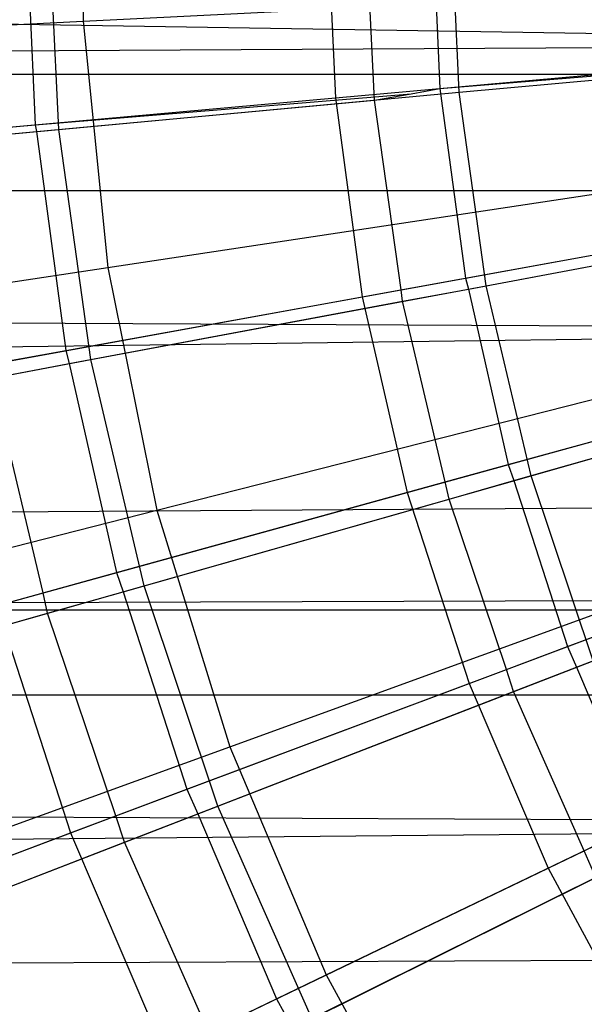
# Model space of a CAD drawing. Extents: x 0.1 to 25.1, y -5.4 to 12.3.
# Tile 37 of 107: x 11.519 to 11.764, y 0.097 to 0.525. Entities that reach past the tile are written whole.
import ezdxf

# ---------------------------------------------------------------- set-up
doc = ezdxf.new("R2010")
doc.units = 0
doc.header["$LTSCALE"] = 2.54
doc.layers.get('0').update_dxf_attribs({"color": 13, "linetype": 'CONTINUOUS'})

# ---------------------------------------------------------------- blocks, each defined once
blk = doc.blocks.new('GRUPUJ_1')
at = {"color": 0}
for p, q in [((11.92856, 5.93428, 5.57144), (0, 6.12497, 5.56084)), ((11.92856, 5.93428, 5.57144), (0, 6.12497, 5.56084)), ((11.42184, 6.05194, 18.72709), (11.42184, 5.94433, 18.72709)), ((11.42184, 6.05194, 18.72709), (11.42184, 5.94433, 18.72709)), ((11.39656, 5.99814, 6.54313), (11.401, 5.89922, 6.54313)), ((11.39656, 5.99814, 6.54313), (11.401, 5.89922, 6.54313)), ((11.4112, 5.89724, 6.59311), (11.40653, 5.99814, 6.59311)), ((11.4112, 5.89724, 6.59311), (11.40653, 5.99814, 6.59311)), ((11.52744, 5.99814, 6.38702), (11.53136, 5.91096, 6.38702)), ((11.52744, 5.99814, 6.38702), (11.53136, 5.91096, 6.38702)), ((11.54832, 5.90995, 6.48702), (11.54425, 5.99814, 6.48702)), ((11.54832, 5.90995, 6.48702), (11.54425, 5.99814, 6.48702)), ((11.57303, 5.99814, 6.47714), (11.57676, 5.91504, 6.47714)), ((11.57303, 5.99814, 6.47714), (11.57676, 5.91504, 6.47714)), ((11.57303, 5.99814, 6.47714), (11.57676, 5.91504, 6.47714)), ((11.58519, 5.91337, 6.52714), (11.58127, 5.99814, 6.52714)), ((11.58519, 5.91337, 6.52714), (11.58127, 5.99814, 6.52714)), ((11.42184, 5.94433, 18.72709), (11.89632, 5.96801, 18.79448)), ((11.42184, 5.94433, 18.72709), (11.89632, 5.96801, 18.79448)), ((10.95229, 5.92089, 18.62143), (11.42184, 5.94433, 18.72709)), ((10.95229, 5.92089, 18.62143), (11.42184, 5.94433, 18.72709)), ((11.42184, 5.94433, 18.72709), (11.43256, 5.83724, 18.72709)), ((11.42184, 5.94433, 18.72709), (11.43256, 5.83724, 18.72709)), ((0, 5.8713, 5.56084), (11.92856, 5.93428, 5.57144)), ((0, 5.8713, 5.56084), (11.92856, 5.93428, 5.57144)), ((11.53136, 5.91096, 6.38702), (11.72001, 5.92794, 6.32902)), ((11.53136, 5.91096, 6.38702), (11.72001, 5.92794, 6.32902)), ((11.58519, 5.91337, 6.52714), (11.76342, 5.92988, 6.47267)), ((11.58519, 5.91337, 6.52714), (11.76342, 5.92988, 6.47267)), ((11.57676, 5.91504, 6.47714), (11.71975, 5.92687, 6.4336)), ((11.57676, 5.91504, 6.47714), (11.71975, 5.92687, 6.4336)), ((11.57676, 5.91504, 6.47714), (11.71975, 5.92687, 6.4336)), ((25, 5.92113, 4.43018), (0, 5.92113, 4.43018)), ((25, 5.92113, 4.43018), (0, 5.92113, 4.43018)), ((11.56428, 5.91267, 6.48193), (11.57676, 5.91504, 6.47714)), ((11.56428, 5.91267, 6.48193), (11.57676, 5.91504, 6.47714)), ((11.56428, 5.91267, 6.48193), (11.57676, 5.91504, 6.47714)), ((11.56428, 5.91267, 6.48193), (11.57676, 5.91504, 6.47714)), ((11.57676, 5.91504, 6.47714), (11.58793, 5.83262, 6.47714)), ((11.57676, 5.91504, 6.47714), (11.58793, 5.83262, 6.47714)), ((11.34724, 5.89439, 6.45726), (11.53136, 5.91096, 6.38702)), ((11.34724, 5.89439, 6.45726), (11.53136, 5.91096, 6.38702)), ((11.401, 5.89922, 6.54313), (11.56428, 5.91267, 6.48193)), ((11.401, 5.89922, 6.54313), (11.56428, 5.91267, 6.48193)), ((11.4112, 5.89724, 6.59311), (11.58519, 5.91337, 6.52714)), ((11.4112, 5.89724, 6.59311), (11.58519, 5.91337, 6.52714)), ((11.53136, 5.91096, 6.38702), (11.54307, 5.82448, 6.38702)), ((11.53136, 5.91096, 6.38702), (11.54307, 5.82448, 6.38702)), ((11.54832, 5.90995, 6.48702), (11.56428, 5.91267, 6.48193)), ((11.54832, 5.90995, 6.48702), (11.56428, 5.91267, 6.48193)), ((11.59691, 5.82932, 6.52714), (11.58519, 5.91337, 6.52714)), ((11.59691, 5.82932, 6.52714), (11.58519, 5.91337, 6.52714)), ((11.40156, 5.89634, 6.54357), (11.54832, 5.90995, 6.48702)), ((11.40156, 5.89634, 6.54357), (11.54832, 5.90995, 6.48702)), ((11.43256, 5.83724, 18.72709), (11.90232, 5.90805, 18.79448)), ((11.43256, 5.83724, 18.72709), (11.90232, 5.90805, 18.79448)), ((11.55995, 5.82755, 6.48737), (11.54832, 5.90995, 6.48702)), ((11.55995, 5.82755, 6.48737), (11.54832, 5.90995, 6.48702)), ((11.36782, 5.89625, 6.55763), (11.401, 5.89922, 6.54313)), ((11.36782, 5.89625, 6.55763), (11.401, 5.89922, 6.54313)), ((11.401, 5.89922, 6.54313), (11.40156, 5.89634, 6.54357)), ((11.401, 5.89922, 6.54313), (11.40156, 5.89634, 6.54357)), ((11.24216, 5.88158, 6.67025), (11.4112, 5.89724, 6.59311)), ((11.24216, 5.88158, 6.67025), (11.4112, 5.89724, 6.59311)), ((11.36777, 5.89322, 6.55722), (11.40156, 5.89634, 6.54357)), ((11.36777, 5.89322, 6.55722), (11.40156, 5.89634, 6.54357)), ((11.40156, 5.89634, 6.54357), (11.41429, 5.80111, 6.54313)), ((11.40156, 5.89634, 6.54357), (11.41429, 5.80111, 6.54313)), ((11.42515, 5.79721, 6.59311), (11.4112, 5.89724, 6.59311)), ((11.42515, 5.79721, 6.59311), (11.4112, 5.89724, 6.59311)), ((11.95661, 5.81012, 5.54339), (0, 5.8713, 5.56084)), ((11.95661, 5.81012, 5.54339), (0, 5.8713, 5.56084)), ((11.93933, 5.87055, 5.56066), (0, 5.8713, 5.56084)), ((11.93933, 5.87055, 5.56066), (0, 5.8713, 5.56084)), ((11.58793, 5.83262, 6.47714), (11.74284, 5.86074, 6.42934)), ((11.58793, 5.83262, 6.47714), (11.74284, 5.86074, 6.42934)), ((11.59691, 5.82932, 6.52714), (11.77286, 5.86221, 6.47267)), ((11.59691, 5.82932, 6.52714), (11.77286, 5.86221, 6.47267)), ((11.54307, 5.82448, 6.38702), (11.72945, 5.8583, 6.32902)), ((11.54307, 5.82448, 6.38702), (11.72945, 5.8583, 6.32902)), ((11.58913, 5.82786, 6.47752), (11.74331, 5.85669, 6.42904)), ((11.58913, 5.82786, 6.47752), (11.74331, 5.85669, 6.42904)), ((11.45388, 5.73176, 18.72709), (11.91426, 5.84899, 18.79448)), ((11.45388, 5.73176, 18.72709), (11.91426, 5.84899, 18.79448)), ((10.96767, 5.76717, 18.62143), (11.43256, 5.83724, 18.72709)), ((10.96767, 5.76717, 18.62143), (11.43256, 5.83724, 18.72709)), ((11.43256, 5.83724, 18.72709), (11.45388, 5.73176, 18.72709)), ((11.43256, 5.83724, 18.72709), (11.45388, 5.73176, 18.72709)), ((11.42515, 5.79721, 6.59311), (11.59691, 5.82932, 6.52714)), ((11.42515, 5.79721, 6.59311), (11.59691, 5.82932, 6.52714)), ((11.55995, 5.82755, 6.48737), (11.58793, 5.83262, 6.47714)), ((11.55995, 5.82755, 6.48737), (11.58793, 5.83262, 6.47714)), ((11.58793, 5.83262, 6.47714), (11.58913, 5.82786, 6.47752)), ((11.58793, 5.83262, 6.47714), (11.58913, 5.82786, 6.47752)), ((11.61634, 5.74671, 6.52714), (11.59691, 5.82932, 6.52714)), ((11.61634, 5.74671, 6.52714), (11.59691, 5.82932, 6.52714)), ((11.41429, 5.80111, 6.54313), (11.55995, 5.82755, 6.48737)), ((11.41429, 5.80111, 6.54313), (11.55995, 5.82755, 6.48737)), ((11.56052, 5.82252, 6.48702), (11.55995, 5.82755, 6.48737)), ((11.56052, 5.82252, 6.48702), (11.55995, 5.82755, 6.48737)), ((11.56052, 5.82252, 6.48702), (11.58913, 5.82786, 6.47752)), ((11.56052, 5.82252, 6.48702), (11.58913, 5.82786, 6.47752)), ((11.58913, 5.82786, 6.47752), (11.60643, 5.75153, 6.47714)), ((11.58913, 5.82786, 6.47752), (11.60643, 5.75153, 6.47714)), ((11.36118, 5.79147, 6.45726), (11.54307, 5.82448, 6.38702)), ((11.36118, 5.79147, 6.45726), (11.54307, 5.82448, 6.38702)), ((11.41575, 5.79545, 6.54355), (11.56052, 5.82252, 6.48702)), ((11.41575, 5.79545, 6.54355), (11.56052, 5.82252, 6.48702)), ((11.54307, 5.82448, 6.38702), (11.56249, 5.7394, 6.38702)), ((11.54307, 5.82448, 6.38702), (11.56249, 5.7394, 6.38702)), ((11.57912, 5.74399, 6.48736), (11.56052, 5.82252, 6.48702)), ((11.57912, 5.74399, 6.48736), (11.56052, 5.82252, 6.48702)), ((11.95661, 5.81012, 5.54339), (0, 5.65227, 5.45935)), ((11.95661, 5.81012, 5.54339), (0, 5.65227, 5.45935)), ((11.38162, 5.79519, 6.55761), (11.41429, 5.80111, 6.54313)), ((11.38162, 5.79519, 6.55761), (11.41429, 5.80111, 6.54313)), ((11.41429, 5.80111, 6.54313), (11.41575, 5.79545, 6.54355)), ((11.41429, 5.80111, 6.54313), (11.41575, 5.79545, 6.54355)), ((11.25828, 5.76602, 6.67025), (11.42515, 5.79721, 6.59311)), ((11.25828, 5.76602, 6.67025), (11.42515, 5.79721, 6.59311)), ((11.38228, 5.7892, 6.55722), (11.41575, 5.79545, 6.54355)), ((11.38228, 5.7892, 6.55722), (11.41575, 5.79545, 6.54355)), ((11.41575, 5.79545, 6.54355), (11.43632, 5.70458, 6.54313)), ((11.41575, 5.79545, 6.54355), (11.43632, 5.70458, 6.54313)), ((11.44827, 5.69889, 6.59311), (11.42515, 5.79721, 6.59311)), ((11.44827, 5.69889, 6.59311), (11.42515, 5.79721, 6.59311)), ((11.61634, 5.74671, 6.52714), (11.78851, 5.7957, 6.47267)), ((11.61634, 5.74671, 6.52714), (11.78851, 5.7957, 6.47267)), ((11.4856, 5.62893, 18.72709), (11.93202, 5.79141, 18.79448)), ((11.4856, 5.62893, 18.72709), (11.93202, 5.79141, 18.79448)), ((11.60643, 5.75153, 6.47714), (11.75828, 5.79344, 6.42933)), ((11.60643, 5.75153, 6.47714), (11.75828, 5.79344, 6.42933)), ((11.40442, 5.69578, 6.55758), (11.38228, 5.7892, 6.55722)), ((11.40442, 5.69578, 6.55758), (11.38228, 5.7892, 6.55722)), ((11.56249, 5.7394, 6.38702), (11.74508, 5.78979, 6.32902)), ((11.56249, 5.7394, 6.38702), (11.74508, 5.78979, 6.32902)), ((11.60882, 5.74457, 6.47751), (11.75959, 5.78747, 6.42904)), ((11.60882, 5.74457, 6.47751), (11.75959, 5.78747, 6.42904)), ((11.57912, 5.74399, 6.48736), (11.60643, 5.75153, 6.47714)), ((11.57912, 5.74399, 6.48736), (11.60643, 5.75153, 6.47714)), ((11.60643, 5.75153, 6.47714), (11.60882, 5.74457, 6.47751)), ((11.60643, 5.75153, 6.47714), (11.60882, 5.74457, 6.47751)), ((11.43632, 5.70458, 6.54313), (11.57912, 5.74399, 6.48736)), ((11.43632, 5.70458, 6.54313), (11.57912, 5.74399, 6.48736)), ((11.44827, 5.69889, 6.59311), (11.61634, 5.74671, 6.52714)), ((11.44827, 5.69889, 6.59311), (11.61634, 5.74671, 6.52714)), ((11.58073, 5.73658, 6.48702), (11.57912, 5.74399, 6.48736)), ((11.58073, 5.73658, 6.48702), (11.57912, 5.74399, 6.48736)), ((11.58073, 5.73658, 6.48702), (11.60882, 5.74457, 6.47751)), ((11.58073, 5.73658, 6.48702), (11.60882, 5.74457, 6.47751)), ((11.60882, 5.74457, 6.47751), (11.63214, 5.67242, 6.47714)), ((11.60882, 5.74457, 6.47751), (11.63214, 5.67242, 6.47714)), ((11.64331, 5.66625, 6.52714), (11.61634, 5.74671, 6.52714)), ((11.64331, 5.66625, 6.52714), (11.61634, 5.74671, 6.52714)), ((11.38429, 5.69022, 6.45726), (11.56249, 5.7394, 6.38702)), ((11.38429, 5.69022, 6.45726), (11.56249, 5.7394, 6.38702)), ((11.56249, 5.7394, 6.38702), (11.58946, 5.6564, 6.38702)), ((11.56249, 5.7394, 6.38702), (11.58946, 5.6564, 6.38702)), ((11.98874, 5.73501, 5.51126), (0, 5.65227, 5.45935)), ((11.98874, 5.73501, 5.51126), (0, 5.65227, 5.45935)), ((11.43918, 5.6963, 6.54353), (11.58073, 5.73658, 6.48702)), ((11.43918, 5.6963, 6.54353), (11.58073, 5.73658, 6.48702)), ((11.5274, 5.52976, 18.72709), (11.95543, 5.73588, 18.79448)), ((11.5274, 5.52976, 18.72709), (11.95543, 5.73588, 18.79448)), ((11.60569, 5.6625, 6.48734), (11.58073, 5.73658, 6.48702)), ((11.60569, 5.6625, 6.48734), (11.58073, 5.73658, 6.48702)), ((10.99828, 5.61575, 18.62143), (11.45388, 5.73176, 18.72709)), ((10.99828, 5.61575, 18.62143), (11.45388, 5.73176, 18.72709)), ((11.45388, 5.73176, 18.72709), (11.4856, 5.62893, 18.72709)), ((11.45388, 5.73176, 18.72709), (11.4856, 5.62893, 18.72709)), ((11.63214, 5.67242, 6.47714), (11.77968, 5.7278, 6.42932)), ((11.63214, 5.67242, 6.47714), (11.77968, 5.7278, 6.42932)), ((11.58946, 5.6564, 6.38702), (11.7668, 5.72296, 6.32902)), ((11.58946, 5.6564, 6.38702), (11.7668, 5.72296, 6.32902)), ((11.63609, 5.66345, 6.4775), (11.78219, 5.72005, 6.42904)), ((11.63609, 5.66345, 6.4775), (11.78219, 5.72005, 6.42904)), ((11.40442, 5.69578, 6.55758), (11.43632, 5.70458, 6.54313)), ((11.40442, 5.69578, 6.55758), (11.43632, 5.70458, 6.54313)), ((11.43632, 5.70458, 6.54313), (11.43918, 5.6963, 6.54353)), ((11.43632, 5.70458, 6.54313), (11.43918, 5.6963, 6.54353)), ((11.285, 5.65244, 6.67025), (11.44827, 5.69889, 6.59311)), ((11.285, 5.65244, 6.67025), (11.44827, 5.69889, 6.59311)), ((11.40633, 5.68696, 6.55722), (11.43918, 5.6963, 6.54353)), ((11.40633, 5.68696, 6.55722), (11.43918, 5.6963, 6.54353)), ((11.43918, 5.6963, 6.54353), (11.46692, 5.61041, 6.54313)), ((11.43918, 5.6963, 6.54353), (11.46692, 5.61041, 6.54313)), ((11.48037, 5.60313, 6.59311), (11.44827, 5.69889, 6.59311)), ((11.48037, 5.60313, 6.59311), (11.44827, 5.69889, 6.59311)), ((0, 5.65227, 5.45935), (12.01215, 5.6938, 5.48784)), ((0, 5.65227, 5.45935), (12.01215, 5.6938, 5.48784)), ((11.27098, 5.65895, 6.6203), (11.40442, 5.69578, 6.55758)), ((11.27098, 5.65895, 6.6203), (11.40442, 5.69578, 6.55758)), ((11.40633, 5.68696, 6.55722), (11.40442, 5.69578, 6.55758)), ((11.40633, 5.68696, 6.55722), (11.40442, 5.69578, 6.55758)), ((25, 5.68822, 4.51567), (0, 5.68822, 4.51567)), ((25, 5.68822, 4.51567), (0, 5.68822, 4.51567)), ((11.38429, 5.69022, 6.45726), (11.41638, 5.59145, 6.45726)), ((11.38429, 5.69022, 6.45726), (11.41638, 5.59145, 6.45726)), ((11.27429, 5.64938, 6.62073), (11.40633, 5.68696, 6.55722)), ((11.27429, 5.64938, 6.62073), (11.40633, 5.68696, 6.55722)), ((11.43603, 5.59883, 6.55756), (11.40633, 5.68696, 6.55722)), ((11.43603, 5.59883, 6.55756), (11.40633, 5.68696, 6.55722)), ((11.60569, 5.6625, 6.48734), (11.63214, 5.67242, 6.47714)), ((11.60569, 5.6625, 6.48734), (11.63214, 5.67242, 6.47714)), ((11.63214, 5.67242, 6.47714), (11.63609, 5.66345, 6.4775)), ((11.63214, 5.67242, 6.47714), (11.63609, 5.66345, 6.4775)), ((11.46692, 5.61041, 6.54313), (11.60569, 5.6625, 6.48734)), ((11.46692, 5.61041, 6.54313), (11.60569, 5.6625, 6.48734)), ((11.48037, 5.60313, 6.59311), (11.64331, 5.66625, 6.52714)), ((11.48037, 5.60313, 6.59311), (11.64331, 5.66625, 6.52714)), ((11.60879, 5.65288, 6.48702), (11.60569, 5.6625, 6.48734)), ((11.60879, 5.65288, 6.48702), (11.60569, 5.6625, 6.48734)), ((11.60879, 5.65288, 6.48702), (11.63609, 5.66345, 6.4775)), ((11.60879, 5.65288, 6.48702), (11.63609, 5.66345, 6.4775)), ((11.63609, 5.66345, 6.4775), (11.66483, 5.59594, 6.47714)), ((11.63609, 5.66345, 6.4775), (11.66483, 5.59594, 6.47714)), ((11.62375, 5.57616, 6.38702), (11.79442, 5.65835, 6.32902)), ((11.62375, 5.57616, 6.38702), (11.79442, 5.65835, 6.32902)), ((11.41638, 5.59145, 6.45726), (11.58946, 5.6564, 6.38702)), ((11.41638, 5.59145, 6.45726), (11.58946, 5.6564, 6.38702)), ((11.58946, 5.6564, 6.38702), (11.62375, 5.57616, 6.38702)), ((11.58946, 5.6564, 6.38702), (11.62375, 5.57616, 6.38702)), ((12.08999, 5.59501, 5.41001), (0, 5.65227, 5.45935)), ((12.08999, 5.59501, 5.41001), (0, 5.65227, 5.45935)), ((12.04138, 5.6513, 5.45857), (0, 5.65227, 5.45935)), ((12.04138, 5.6513, 5.45857), (0, 5.65227, 5.45935)), ((11.47164, 5.59974, 6.54352), (11.60879, 5.65288, 6.48702)), ((11.47164, 5.59974, 6.54352), (11.60879, 5.65288, 6.48702)), ((11.63945, 5.58372, 6.48733), (11.60879, 5.65288, 6.48702)), ((11.63945, 5.58372, 6.48733), (11.60879, 5.65288, 6.48702)), ((11.04382, 5.46813, 18.62143), (11.4856, 5.62893, 18.72709)), ((11.04382, 5.46813, 18.62143), (11.4856, 5.62893, 18.72709)), ((11.4856, 5.62893, 18.72709), (11.5274, 5.52976, 18.72709)), ((11.4856, 5.62893, 18.72709), (11.5274, 5.52976, 18.72709)), ((11.43603, 5.59883, 6.55756), (11.46692, 5.61041, 6.54313)), ((11.43603, 5.59883, 6.55756), (11.46692, 5.61041, 6.54313)), ((11.46692, 5.61041, 6.54313), (11.47164, 5.59974, 6.54352)), ((11.46692, 5.61041, 6.54313), (11.47164, 5.59974, 6.54352)), ((11.32208, 5.54181, 6.67025), (11.48037, 5.60313, 6.59311)), ((11.32208, 5.54181, 6.67025), (11.48037, 5.60313, 6.59311)), ((11.52117, 5.51073, 6.59311), (11.48037, 5.60313, 6.59311)), ((11.52117, 5.51073, 6.59311), (11.48037, 5.60313, 6.59311)), ((11.30633, 5.55014, 6.6203), (11.43603, 5.59883, 6.55756)), ((11.30633, 5.55014, 6.6203), (11.43603, 5.59883, 6.55756)), ((11.43971, 5.58738, 6.55722), (11.43603, 5.59883, 6.55756)), ((11.43971, 5.58738, 6.55722), (11.43603, 5.59883, 6.55756)), ((11.43971, 5.58738, 6.55722), (11.47164, 5.59974, 6.54352)), ((11.43971, 5.58738, 6.55722), (11.47164, 5.59974, 6.54352)), ((11.47164, 5.59974, 6.54352), (11.50583, 5.51937, 6.54313)), ((11.47164, 5.59974, 6.54352), (11.50583, 5.51937, 6.54313)), ((12.08999, 5.59501, 5.41001), (0, 5.48633, 5.26206)), ((12.08999, 5.59501, 5.41001), (0, 5.48633, 5.26206)), ((11.63945, 5.58372, 6.48733), (11.66483, 5.59594, 6.47714)), ((11.63945, 5.58372, 6.48733), (11.66483, 5.59594, 6.47714)), ((11.2483, 5.52837, 6.53938), (11.41638, 5.59145, 6.45726)), ((11.2483, 5.52837, 6.53938), (11.41638, 5.59145, 6.45726)), ((11.41638, 5.59145, 6.45726), (11.4572, 5.49595, 6.45726)), ((11.41638, 5.59145, 6.45726), (11.4572, 5.49595, 6.45726)), ((11.3118, 5.53782, 6.6207), (11.43971, 5.58738, 6.55722)), ((11.3118, 5.53782, 6.6207), (11.43971, 5.58738, 6.55722)), ((11.47619, 5.5051, 6.55754), (11.43971, 5.58738, 6.55722)), ((11.47619, 5.5051, 6.55754), (11.43971, 5.58738, 6.55722)), ((11.52117, 5.51073, 6.59311), (11.67759, 5.58862, 6.52714)), ((11.52117, 5.51073, 6.59311), (11.67759, 5.58862, 6.52714)), ((11.50583, 5.51937, 6.54313), (11.63945, 5.58372, 6.48733)), ((11.50583, 5.51937, 6.54313), (11.63945, 5.58372, 6.48733)), ((11.64444, 5.57212, 6.48702), (11.63945, 5.58372, 6.48733)), ((11.64444, 5.57212, 6.48702), (11.63945, 5.58372, 6.48733)), ((11.4572, 5.49595, 6.45726), (11.62375, 5.57616, 6.38702)), ((11.4572, 5.49595, 6.45726), (11.62375, 5.57616, 6.38702)), ((11.62375, 5.57616, 6.38702), (11.66511, 5.49931, 6.38702)), ((11.62375, 5.57616, 6.38702), (11.66511, 5.49931, 6.38702)), ((11.51287, 5.5066, 6.5435), (11.64444, 5.57212, 6.48702)), ((11.51287, 5.5066, 6.5435), (11.64444, 5.57212, 6.48702)), ((12.15499, 5.53814, 5.34501), (0, 5.48633, 5.26206)), ((12.15499, 5.53814, 5.34501), (0, 5.48633, 5.26206)), ((11.10383, 5.32577, 18.62143), (11.5274, 5.52976, 18.72709)), ((11.10383, 5.32577, 18.62143), (11.5274, 5.52976, 18.72709)), ((11.5274, 5.52976, 18.72709), (11.57887, 5.43525, 18.72709)), ((11.5274, 5.52976, 18.72709), (11.57887, 5.43525, 18.72709)), ((11.47619, 5.5051, 6.55754), (11.50583, 5.51937, 6.54313)), ((11.47619, 5.5051, 6.55754), (11.50583, 5.51937, 6.54313)), ((11.50583, 5.51937, 6.54313), (11.51287, 5.5066, 6.5435)), ((11.50583, 5.51937, 6.54313), (11.51287, 5.5066, 6.5435))]:
    blk.add_line(p, q, dxfattribs=at)

msp = doc.modelspace()

# ---------------------------------------------------------------- block references
at = {"color": 0}
msp.add_blockref('GRUPUJ_1', (0.125, -5.41988, 0.188), dxfattribs=at)

doc.saveas('drawing.dxf')
